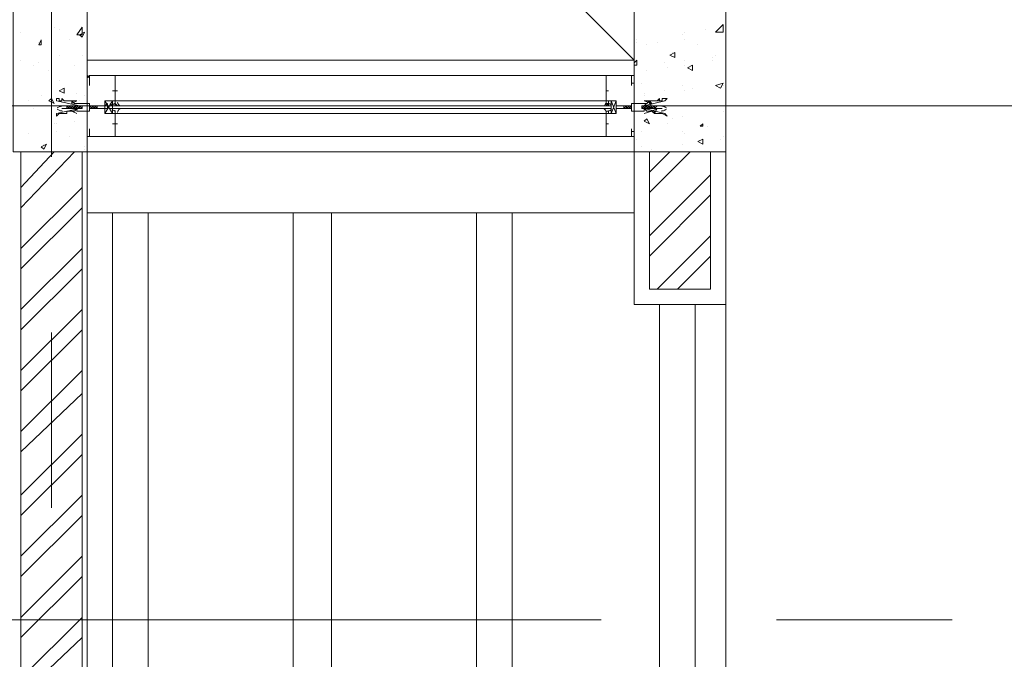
# Model space of a CAD drawing. Header units: millimetres. Extents: x 17 to 403, y 12 to 285.
# Tile 87 of 145: x 298 to 315, y 118 to 129. Entities that reach past the tile are written whole.
import ezdxf

# ---------------------------------------------------------------- set-up
doc = ezdxf.new("R2010")
doc.units = ezdxf.units.MM
doc.layers.add('LINE_000000', color=7, linetype='Continuous')

msp = doc.modelspace()

# ---------------------------------------------------------------- linework, layer by layer
at = {"layer": 'LINE_000000', "lineweight": 0}
for p, q in [((299.593, 149.648), (299.593, 113.242)), ((310.219, 145.754), (310.219, 128.27)), ((299, 143.849), (299, 126.323)), ((299.043, 128.482), (299.043, 128.482)), ((299.424, 128.355), (299.508, 128.482)), ((310.049, 128.397), (310.176, 128.524)), ((310.176, 128.397), (310.176, 128.524)), ((298.492, 128.397), (298.492, 128.397)), ((299.127, 128.439), (299.127, 128.439)), ((299.466, 128.355), (299.551, 128.397)), ((299.466, 128.355), (299.508, 128.312)), ((299.508, 128.312), (299.551, 128.397)), ((309.499, 128.355), (309.499, 128.355)), ((309.541, 128.397), (309.541, 128.397)), ((309.88, 128.439), (309.88, 128.439)), ((310.049, 128.397), (310.176, 128.397)), ((310.219, 128.355), (310.219, 128.355)), ((298.789, 128.185), (298.831, 128.27)), ((298.789, 128.228), (298.789, 128.228)), ((298.789, 128.185), (298.831, 128.185)), ((298.831, 128.185), (298.831, 128.27)), ((299.297, 128.27), (299.297, 128.27)), ((308.737, 128.27), (308.737, 128.27)), ((308.737, 128.228), (308.737, 128.228)), ((308.906, 128.185), (308.906, 128.185)), ((309.076, 128.228), (309.076, 128.228)), ((309.541, 128.27), (309.541, 128.27)), ((309.753, 128.185), (309.753, 128.185)), ((299.127, 128.016), (299.127, 128.016)), ((299.127, 128.016), (299.127, 128.016)), ((299.508, 128.016), (299.508, 128.016)), ((309.287, 128.016), (309.372, 128.058)), ((309.287, 128.016), (309.372, 127.974)), ((309.33, 128.058), (309.33, 128.058)), ((309.372, 127.974), (309.372, 128.058)), ((310.007, 127.974), (310.007, 127.974)), ((310.049, 128.016), (310.049, 128.016)), ((298.492, 127.931), (298.492, 127.931)), ((298.704, 127.847), (298.704, 127.847)), ((298.789, 127.889), (298.789, 127.889)), ((299.381, 127.847), (299.381, 127.847)), ((299.593, 127.931), (308.695, 127.931)), ((308.695, 127.889), (308.737, 127.931)), ((308.695, 127.847), (308.737, 127.847)), ((308.737, 127.847), (308.737, 127.931)), ((309.203, 127.889), (309.203, 127.889)), ((309.245, 127.804), (309.245, 127.804)), ((309.541, 127.931), (309.541, 127.931)), ((309.541, 127.847), (309.541, 127.847)), ((309.584, 127.804), (309.668, 127.847)), ((309.584, 127.804), (309.668, 127.762)), ((309.668, 127.762), (309.668, 127.847)), ((310.007, 127.931), (310.007, 127.931)), ((310.219, 127.931), (310.219, 127.931)), ((298.958, 127.762), (298.958, 127.762)), ((299.593, 127.677), (299.593, 127.677)), ((299.593, 127.635), (299.593, 127.635)), ((299.593, 127.635), (299.593, 127.635)), ((299.635, 127.677), (299.635, 127.677)), ((299.635, 127.635), (299.635, 127.635)), ((308.229, 127.677), (300.059, 127.677)), ((308.695, 127.635), (308.695, 127.635)), ((308.695, 127.635), (308.695, 127.635)), ((308.695, 127.635), (308.695, 127.635)), ((308.695, 127.635), (308.695, 127.635)), ((308.906, 127.762), (308.906, 127.762)), ((299.127, 127.593), (299.127, 127.593)), ((299.127, 127.423), (299.212, 127.466)), ((299.212, 127.381), (299.212, 127.466)), ((300.059, 127.466), (300.059, 127.423)), ((308.229, 127.466), (308.229, 127.423)), ((308.822, 127.55), (308.822, 127.55)), ((309.499, 127.508), (309.499, 127.508)), ((309.668, 127.466), (309.668, 127.466)), ((310.049, 127.508), (310.176, 127.55)), ((310.049, 127.508), (310.134, 127.466)), ((310.134, 127.466), (310.176, 127.55)), ((310.176, 127.508), (310.176, 127.508)), ((310.176, 127.508), (310.176, 127.508)), ((298.831, 127.339), (298.831, 127.339)), ((298.958, 127.254), (299, 127.296)), ((299.127, 127.423), (299.212, 127.381)), ((299.424, 127.381), (299.424, 127.381)), ((299.551, 127.339), (299.551, 127.339)), ((300.101, 127.423), (300.016, 127.423)), ((300.059, 127.423), (300.059, 127.423)), ((300.059, 127.423), (300.059, 127.423)), ((308.229, 127.423), (308.229, 127.423)), ((308.229, 127.423), (308.229, 127.423)), ((308.229, 127.423), (308.229, 127.423)), ((308.229, 127.423), (308.271, 127.423)), ((308.271, 127.423), (308.271, 127.423)), ((308.271, 127.423), (308.271, 127.423)), ((308.864, 127.381), (308.864, 127.381)), ((308.864, 127.339), (308.864, 127.339)), ((309.203, 127.423), (309.203, 127.423)), ((309.541, 127.423), (309.541, 127.423)), ((300.355, 127.169), (282.871, 127.169)), ((298.619, 127.254), (298.619, 127.254)), ((299.085, 127.169), (299.085, 127.169)), ((299.254, 127.169), (299.17, 127.169)), ((299.254, 127.169), (299.297, 127.127)), ((299.254, 127.169), (299.297, 127.127)), ((299.254, 127.169), (299.254, 127.127)), ((299.254, 127.169), (299.254, 127.169)), ((299.254, 127.169), (299.254, 127.169)), ((299.254, 127.169), (299.254, 127.169)), ((299.254, 127.169), (299.254, 127.169)), ((299.254, 127.169), (299.297, 127.169)), ((299.297, 127.169), (299.297, 127.169)), ((299.297, 127.169), (299.339, 127.127)), ((299.297, 127.169), (299.297, 127.127)), ((299.297, 127.169), (299.297, 127.169)), ((299.297, 127.169), (299.297, 127.169)), ((299.297, 127.169), (299.297, 127.169)), ((299.297, 127.169), (299.339, 127.169)), ((299.339, 127.169), (299.339, 127.127)), ((299.339, 127.169), (299.339, 127.127)), ((299.339, 127.169), (299.339, 127.169)), ((299.339, 127.169), (299.339, 127.169)), ((299.339, 127.169), (299.339, 127.169)), ((299.339, 127.169), (299.339, 127.169)), ((299.339, 127.169), (299.381, 127.169)), ((299.339, 127.169), (299.381, 127.127)), ((299.381, 127.169), (299.424, 127.127)), ((299.381, 127.169), (299.424, 127.127)), ((299.381, 127.169), (299.381, 127.169)), ((299.381, 127.169), (299.381, 127.169)), ((299.381, 127.169), (299.381, 127.169)), ((299.381, 127.169), (299.424, 127.169)), ((299.381, 127.169), (299.381, 127.169)), ((299.381, 127.169), (299.381, 127.127)), ((299.381, 127.169), (299.381, 127.169)), ((299.424, 127.169), (299.424, 127.127)), ((299.424, 127.169), (299.424, 127.169)), ((299.424, 127.169), (299.424, 127.169)), ((299.424, 127.169), (299.466, 127.127)), ((299.424, 127.169), (299.424, 127.169)), ((299.424, 127.169), (299.466, 127.169)), ((299.424, 127.169), (299.424, 127.169)), ((299.466, 127.254), (299.466, 127.254)), ((299.466, 127.169), (299.508, 127.169)), ((299.466, 127.169), (299.508, 127.127)), ((299.466, 127.169), (299.466, 127.127)), ((299.466, 127.169), (299.466, 127.169)), ((299.466, 127.169), (299.466, 127.169)), ((299.466, 127.169), (299.466, 127.169)), ((299.466, 127.169), (299.466, 127.169)), ((299.466, 127.169), (299.508, 127.169)), ((299.593, 127.169), (299.593, 127.169)), ((299.635, 127.169), (299.678, 127.127)), ((299.635, 127.169), (299.635, 127.169)), ((299.635, 127.169), (299.678, 127.169)), ((299.678, 127.169), (299.72, 127.127)), ((299.678, 127.169), (299.678, 127.127)), ((299.678, 127.169), (299.678, 127.169)), ((299.678, 127.169), (299.678, 127.169)), ((299.678, 127.169), (299.678, 127.169)), ((299.678, 127.169), (299.72, 127.127)), ((299.678, 127.169), (299.678, 127.169)), ((299.678, 127.169), (299.72, 127.169)), ((299.72, 127.169), (299.762, 127.127)), ((299.72, 127.169), (299.72, 127.127)), ((299.72, 127.169), (299.72, 127.169)), ((299.72, 127.169), (299.72, 127.169)), ((299.72, 127.169), (299.72, 127.169)), ((299.72, 127.169), (299.762, 127.169)), ((299.72, 127.169), (299.72, 127.169)), ((299.762, 127.169), (299.762, 127.127)), ((299.762, 127.169), (299.762, 127.169)), ((299.762, 127.169), (299.762, 127.169)), ((299.762, 127.169), (299.762, 127.127)), ((300.016, 127.254), (299.889, 127.042)), ((299.889, 127.254), (300.016, 127.042)), ((299.974, 127.212), (300.016, 127.169)), ((300.016, 127.212), (300.016, 127.212)), ((300.016, 127.169), (308.314, 127.169)), ((300.016, 127.169), (308.314, 127.169)), ((300.059, 127.254), (308.229, 127.254)), ((300.059, 127.212), (300.059, 127.212)), ((300.059, 127.212), (300.059, 127.212)), ((306.197, 127.169), (303.276, 127.169)), ((308.229, 127.212), (308.229, 127.212)), ((308.271, 127.212), (308.271, 127.212)), ((308.271, 127.212), (308.271, 127.212)), ((308.314, 127.254), (308.398, 127.042)), ((308.398, 127.254), (308.314, 127.042)), ((308.314, 127.212), (308.314, 127.169)), ((308.568, 127.169), (308.525, 127.127)), ((308.568, 127.169), (308.525, 127.169)), ((308.525, 127.169), (308.525, 127.127)), ((308.568, 127.169), (308.568, 127.127)), ((308.61, 127.169), (308.568, 127.127)), ((308.61, 127.169), (308.568, 127.127)), ((308.568, 127.169), (308.568, 127.169)), ((308.61, 127.169), (308.568, 127.169)), ((308.568, 127.169), (308.568, 127.169)), ((308.568, 127.169), (308.568, 127.169)), ((308.568, 127.169), (308.568, 127.169)), ((308.61, 127.169), (308.61, 127.127)), ((308.652, 127.169), (308.61, 127.127)), ((308.61, 127.169), (308.61, 127.169)), ((308.652, 127.169), (308.61, 127.169)), ((308.61, 127.169), (308.61, 127.169)), ((308.61, 127.169), (308.61, 127.169)), ((308.61, 127.169), (308.61, 127.169)), ((308.61, 127.169), (308.61, 127.169)), ((308.652, 127.169), (308.652, 127.127)), ((308.652, 127.169), (308.652, 127.169)), ((308.652, 127.169), (308.652, 127.169)), ((308.695, 127.169), (308.695, 127.169)), ((308.822, 127.169), (308.822, 127.169)), ((308.822, 127.169), (308.822, 127.127)), ((308.864, 127.169), (308.822, 127.127)), ((308.822, 127.169), (308.822, 127.169)), ((308.864, 127.169), (308.822, 127.169)), ((308.822, 127.169), (308.822, 127.169)), ((308.822, 127.169), (308.822, 127.169)), ((308.822, 127.169), (308.822, 127.169)), ((308.864, 127.169), (308.949, 127.254)), ((308.864, 127.169), (308.991, 127.127)), ((308.864, 127.169), (308.864, 127.127)), ((308.906, 127.169), (308.864, 127.127)), ((308.864, 127.169), (308.864, 127.169)), ((308.906, 127.169), (308.864, 127.169)), ((308.864, 127.169), (308.864, 127.127)), ((308.864, 127.169), (308.864, 127.169)), ((308.864, 127.169), (308.864, 127.169)), ((308.864, 127.169), (308.864, 127.169)), ((308.906, 127.169), (308.906, 127.127)), ((308.906, 127.169), (308.906, 127.169)), ((308.906, 127.169), (308.906, 127.169)), ((308.906, 127.169), (308.906, 127.169)), ((308.906, 127.169), (308.906, 127.169)), ((308.949, 127.169), (308.906, 127.127)), ((308.949, 127.169), (308.906, 127.127)), ((308.949, 127.169), (308.906, 127.169)), ((308.991, 127.127), (308.949, 127.254)), ((308.949, 127.169), (308.949, 127.127)), ((308.991, 127.169), (308.949, 127.127)), ((308.991, 127.169), (308.949, 127.169)), ((308.949, 127.169), (308.949, 127.169)), ((308.949, 127.169), (308.949, 127.169)), ((308.949, 127.169), (308.949, 127.169)), ((308.949, 127.169), (308.949, 127.169)), ((309.033, 127.169), (308.991, 127.127)), ((308.991, 127.169), (308.991, 127.127)), ((309.033, 127.169), (308.991, 127.127)), ((309.033, 127.169), (308.991, 127.169)), ((308.991, 127.169), (308.991, 127.169)), ((308.991, 127.169), (308.991, 127.169)), ((308.991, 127.169), (308.991, 127.169)), ((308.991, 127.169), (308.991, 127.169)), ((309.033, 127.169), (309.033, 127.169)), ((309.033, 127.169), (309.033, 127.127)), ((309.076, 127.169), (309.033, 127.127)), ((309.033, 127.169), (309.033, 127.169)), ((309.076, 127.169), (309.033, 127.169)), ((309.033, 127.169), (309.033, 127.169)), ((309.033, 127.169), (309.033, 127.169)), ((309.033, 127.169), (309.033, 127.169)), ((309.076, 127.169), (309.16, 127.169)), ((326.644, 127.169), (309.118, 127.169)), ((309.922, 127.169), (309.922, 127.169)), ((298.704, 127.127), (298.704, 127.127)), ((299.254, 127.127), (299.17, 127.127)), ((299.297, 127.127), (299.254, 127.127)), ((299.254, 127.127), (299.254, 127.127)), ((299.297, 127.127), (299.297, 127.127)), ((299.297, 127.127), (299.297, 127.127)), ((299.297, 127.127), (299.297, 127.127)), ((299.297, 127.127), (299.297, 127.127)), ((299.297, 127.127), (299.297, 127.127)), ((299.339, 127.127), (299.297, 127.127)), ((299.339, 127.127), (299.339, 127.127)), ((299.339, 127.127), (299.339, 127.127)), ((299.339, 127.127), (299.339, 127.127)), ((299.339, 127.127), (299.339, 127.127)), ((299.381, 127.127), (299.339, 127.127)), ((299.381, 127.127), (299.381, 127.127)), ((299.381, 127.127), (299.381, 127.127)), ((299.381, 127.127), (299.381, 127.127)), ((299.424, 127.127), (299.381, 127.127)), ((299.381, 127.127), (299.381, 127.127)), ((299.424, 127.127), (299.424, 127.127)), ((299.424, 127.127), (299.424, 127.127)), ((299.424, 127.127), (299.424, 127.127)), ((299.424, 127.127), (299.424, 127.127)), ((299.466, 127.127), (299.424, 127.127)), ((299.466, 127.127), (299.466, 127.127)), ((299.466, 127.127), (299.466, 127.127)), ((299.466, 127.127), (299.466, 127.127)), ((299.508, 127.127), (299.466, 127.127)), ((299.466, 127.127), (299.466, 127.127)), ((299.508, 127.127), (299.508, 127.127)), ((299.635, 127.127), (299.635, 127.127)), ((299.635, 127.127), (299.635, 127.127)), ((299.678, 127.127), (299.635, 127.127)), ((299.678, 127.127), (299.678, 127.127)), ((299.678, 127.127), (299.678, 127.127)), ((299.678, 127.127), (299.678, 127.127)), ((299.678, 127.127), (299.678, 127.127)), ((299.72, 127.127), (299.678, 127.127)), ((299.72, 127.127), (299.72, 127.127)), ((299.72, 127.127), (299.72, 127.127)), ((299.72, 127.127), (299.72, 127.127)), ((299.72, 127.127), (299.72, 127.127)), ((299.72, 127.127), (299.72, 127.127)), ((299.762, 127.127), (299.72, 127.127)), ((299.762, 127.127), (299.762, 127.127)), ((299.762, 127.127), (299.762, 127.127)), ((299.762, 127.127), (299.762, 127.127)), ((299.762, 127.127), (299.762, 127.127)), ((300.016, 127.127), (299.974, 127.127)), ((300.016, 127.127), (308.314, 127.127)), ((300.016, 127.127), (300.016, 127.127)), ((300.059, 127.127), (300.059, 127.127)), ((300.059, 127.127), (300.059, 127.127)), ((300.059, 127.042), (308.229, 127.042)), ((308.229, 127.127), (308.229, 127.127)), ((308.271, 127.127), (308.271, 127.127)), ((308.271, 127.127), (308.271, 127.127)), ((308.314, 127.127), (308.314, 127.127)), ((308.525, 127.127), (308.568, 127.127)), ((308.525, 127.127), (308.525, 127.127)), ((308.525, 127.127), (308.525, 127.127)), ((308.568, 127.127), (308.61, 127.127)), ((308.568, 127.127), (308.568, 127.127)), ((308.568, 127.127), (308.568, 127.127)), ((308.568, 127.127), (308.568, 127.127)), ((308.568, 127.127), (308.568, 127.127)), ((308.568, 127.127), (308.568, 127.127)), ((308.61, 127.127), (308.61, 127.127)), ((308.61, 127.127), (308.652, 127.127)), ((308.61, 127.127), (308.61, 127.127)), ((308.61, 127.127), (308.61, 127.127)), ((308.61, 127.127), (308.61, 127.127)), ((308.652, 127.127), (308.652, 127.127)), ((308.652, 127.127), (308.652, 127.127)), ((308.652, 127.127), (308.652, 127.127)), ((308.652, 127.127), (308.652, 127.127)), ((308.822, 127.127), (308.864, 127.127)), ((308.822, 127.127), (308.822, 127.127)), ((308.822, 127.127), (308.822, 127.127)), ((308.822, 127.127), (308.822, 127.127)), ((308.822, 127.127), (308.822, 127.127)), ((308.864, 127.127), (308.906, 127.127)), ((308.864, 127.127), (308.864, 127.127)), ((308.864, 127.127), (308.864, 127.127)), ((308.864, 127.127), (308.864, 127.127)), ((308.864, 127.127), (308.864, 127.127)), ((308.906, 127.127), (308.906, 127.127)), ((308.906, 127.127), (308.906, 127.127)), ((308.906, 127.127), (308.906, 127.127)), ((308.906, 127.127), (308.906, 127.127)), ((308.906, 127.127), (308.906, 127.127)), ((308.906, 127.127), (308.949, 127.127)), ((308.949, 127.127), (308.991, 127.127)), ((308.949, 127.127), (308.949, 127.127)), ((308.949, 127.127), (308.949, 127.127)), ((308.949, 127.127), (308.949, 127.127)), ((308.949, 127.127), (308.949, 127.127)), ((308.991, 127.085), (309.076, 127.127)), ((308.991, 127.127), (309.033, 127.127)), ((308.991, 127.127), (308.991, 127.127)), ((308.991, 127.127), (308.991, 127.127)), ((308.991, 127.127), (308.991, 127.127)), ((308.991, 127.127), (308.991, 127.127)), ((308.991, 127.085), (309.033, 127.042)), ((309.033, 127.042), (309.076, 127.127)), ((309.033, 127.127), (309.033, 127.127)), ((309.033, 127.127), (309.033, 127.127)), ((309.033, 127.127), (309.033, 127.127)), ((309.033, 127.127), (309.16, 127.127)), ((309.203, 127.042), (309.203, 127.042)), ((309.499, 127), (309.499, 127)), ((310.176, 127.085), (310.176, 127.085)), ((310.176, 127.085), (310.176, 127.085)), ((299.043, 126.873), (299.043, 126.873)), ((299.085, 126.873), (299.085, 126.873)), ((299.381, 126.915), (299.381, 126.915)), ((299.593, 126.873), (299.593, 126.915)), ((299.593, 126.873), (299.593, 126.873)), ((300.101, 126.873), (300.016, 126.873)), ((300.059, 126.831), (300.059, 126.915)), ((300.059, 126.873), (300.059, 126.873)), ((300.059, 126.873), (300.059, 126.873)), ((308.229, 126.831), (308.229, 126.915)), ((308.229, 126.873), (308.229, 126.873)), ((308.229, 126.873), (308.229, 126.873)), ((308.229, 126.873), (308.229, 126.873)), ((308.229, 126.873), (308.271, 126.873)), ((308.271, 126.873), (308.271, 126.873)), ((308.271, 126.873), (308.271, 126.873)), ((308.864, 126.915), (308.906, 126.958)), ((308.864, 126.915), (308.949, 126.873)), ((308.864, 126.915), (308.864, 126.915)), ((308.864, 126.915), (308.864, 126.915)), ((308.949, 126.873), (308.906, 126.958)), ((309.245, 126.873), (309.245, 126.873)), ((309.33, 126.958), (309.33, 126.958)), ((309.795, 126.831), (309.838, 126.873)), ((309.795, 126.831), (309.838, 126.831)), ((309.838, 126.831), (309.838, 126.873)), ((309.922, 126.831), (309.922, 126.831)), ((298.619, 126.704), (298.619, 126.704)), ((299.085, 126.746), (299.085, 126.746)), ((299.297, 126.661), (299.297, 126.661)), ((299.593, 126.661), (299.593, 126.661)), ((299.593, 126.661), (299.593, 126.661)), ((299.593, 126.661), (299.593, 126.661)), ((299.593, 126.661), (299.593, 126.661)), ((308.229, 126.661), (300.059, 126.661)), ((308.695, 126.661), (308.695, 126.661)), ((308.695, 126.661), (308.695, 126.661)), ((308.695, 126.661), (308.695, 126.661)), ((308.822, 126.746), (308.822, 126.746)), ((309.499, 126.746), (309.499, 126.746)), ((309.541, 126.704), (309.541, 126.704)), ((310.176, 126.661), (310.176, 126.661)), ((310.219, 126.661), (310.219, 126.661)), ((298.831, 126.492), (298.916, 126.534)), ((298.831, 126.492), (298.873, 126.45)), ((298.873, 126.45), (298.916, 126.534)), ((298.873, 126.534), (298.873, 126.534)), ((299.551, 126.492), (299.551, 126.492)), ((308.737, 126.619), (308.737, 126.619)), ((308.822, 126.492), (308.822, 126.492)), ((309.499, 126.534), (309.499, 126.534)), ((309.753, 126.577), (309.838, 126.619)), ((309.753, 126.577), (309.838, 126.534)), ((309.838, 126.534), (309.838, 126.619)), ((309.838, 126.577), (309.838, 126.577)), ((310.134, 126.619), (310.134, 126.619)), ((298.492, 125.815), (299.043, 126.407)), ((298.492, 125.476), (299.381, 126.407)), ((299.043, 126.407), (299.043, 126.407)), ((299.508, 126.407), (299.508, 126.407)), ((299.551, 126.45), (299.551, 126.45)), ((299.593, 126.407), (308.695, 126.407)), ((308.949, 126.069), (309.287, 126.407)), ((308.949, 125.73), (309.626, 126.407)), ((308.991, 126.45), (308.991, 126.45)), ((308.949, 125.01), (309.965, 126.026)), ((298.492, 124.799), (299.508, 125.815)), ((308.949, 124.672), (309.965, 125.688)), ((298.492, 124.46), (299.508, 125.476)), ((310.219, 125.349), (310.219, 122.428)), ((309.076, 124.121), (309.965, 125.01)), ((298.492, 123.783), (299.508, 124.799)), ((309.414, 124.121), (309.965, 124.672)), ((298.492, 123.444), (299.508, 124.46)), ((298.492, 122.767), (299.508, 123.783)), ((298.492, 122.428), (299.508, 123.444)), ((299, 123.402), (299, 120.481)), ((298.492, 121.751), (299.508, 122.767)), ((298.492, 121.412), (299.508, 122.386)), ((298.492, 120.692), (299.508, 121.708)), ((298.492, 120.354), (299.508, 121.37)), ((298.492, 119.676), (299.508, 120.692)), ((298.492, 119.338), (299.508, 120.354)), ((298.492, 118.66), (299.508, 119.676)), ((310.219, 119.507), (310.219, 101.981)), ((298.492, 118.322), (299.508, 119.338)), ((308.144, 118.618), (290.618, 118.618)), ((298.492, 117.644), (299.508, 118.66)), ((313.986, 118.618), (311.065, 118.618)), ((298.704, 117.56), (299.508, 118.322))]:
    msp.add_line(p, q, dxfattribs=at)
for points in [[(308.695, 127.931), (308.695, 137.033), (299.593, 137.033), (299.593, 127.931), (308.695, 127.931)], [(299.593, 137.033), (308.695, 127.931), (299.593, 127.931), (299.593, 137.033)], [(308.695, 126.407), (310.219, 126.407), (310.219, 132.461), (308.695, 132.461), (308.695, 126.407)], [(298.365, 126.407), (299.593, 126.407), (299.593, 129.413), (298.365, 129.413), (298.365, 126.407)], [(308.695, 127.635), (308.695, 127.677), (308.695, 127.635)], [(308.695, 127.677), (308.695, 127.635), (308.695, 127.677)], [(299.508, 127.169), (299.466, 127.169), (299.085, 127.254), (299.085, 127.296), (299.127, 127.296), (299.127, 127.254), (299.17, 127.254), (299.17, 127.296), (299.212, 127.254), (299.254, 127.254), (299.297, 127.254), (299.339, 127.254), (299.339, 127.212), (299.339, 127.254), (299.381, 127.212), (299.424, 127.212), (299.466, 127.212), (299.635, 127.212), (299.635, 127.085), (299.466, 127.085), (299.424, 127.085), (299.424, 127.127), (299.381, 127.085), (299.339, 127.085), (299.297, 127.085), (299.254, 127.085), (299.254, 127.042), (299.212, 127.042), (299.17, 127.042), (299.127, 127.042), (299.085, 127), (299.085, 127.042), (299.466, 127.127), (299.508, 127.127), (299.508, 127.169)], [(300.016, 127.423), (300.059, 127.423), (300.016, 127.423)], [(308.822, 127.169), (308.864, 127.169), (309.203, 127.254), (309.245, 127.296), (309.16, 127.296), (309.16, 127.254), (309.118, 127.254), (309.118, 127.296), (309.076, 127.254), (309.118, 127.254), (309.076, 127.254), (309.033, 127.254), (308.991, 127.254), (308.949, 127.254), (308.991, 127.212), (308.949, 127.212), (308.949, 127.254), (308.906, 127.212), (308.864, 127.212), (308.652, 127.212), (308.652, 127.085), (308.864, 127.085), (308.864, 127.127), (308.906, 127.085), (308.949, 127.085), (308.991, 127.085), (308.949, 127.085), (308.991, 127.085), (309.033, 127.085), (309.033, 127.042), (309.076, 127.042), (309.118, 127.042), (309.076, 127.042), (309.118, 127.042), (309.16, 127.042), (309.245, 127), (309.203, 127.042), (308.864, 127.127), (308.822, 127.127), (308.822, 127.169)], [(299.889, 127.254), (300.016, 127.254), (300.016, 127.042), (299.889, 127.042), (299.889, 127.254)], [(300.016, 127.212), (300.016, 127.169), (300.016, 127.212)], [(300.059, 127.212), (300.101, 127.169), (300.059, 127.212)], [(300.059, 127.212), (300.059, 127.169), (300.059, 127.212)], [(308.229, 127.212), (308.229, 127.169), (308.229, 127.212)], [(308.271, 127.212), (308.229, 127.169), (308.271, 127.212)], [(308.271, 127.212), (308.271, 127.169), (308.271, 127.212)], [(308.398, 127.254), (308.314, 127.254), (308.314, 127.042), (308.398, 127.042), (308.398, 127.254)], [(299.339, 127.085), (299.424, 127.042), (299.339, 127.085)], [(300.059, 127.127), (300.101, 127.127), (300.059, 127.127)], [(308.271, 127.127), (308.229, 127.127), (308.271, 127.127)], [(308.991, 127.085), (308.864, 127.042), (308.991, 127.085)], [(300.016, 126.873), (300.059, 126.873), (300.016, 126.873)], [(299.635, 126.661), (299.593, 126.661), (299.635, 126.661)], [(299.635, 126.661), (299.593, 126.661), (299.635, 126.661)], [(298.492, 117.56), (299.508, 117.56), (299.508, 126.407), (298.492, 126.407), (298.492, 117.56)], [(308.949, 124.121), (309.965, 124.121), (309.965, 126.407), (308.949, 126.407), (308.949, 124.121)], [(260.138, 78.317), (260.138, 94.022), (263.144, 94.022), (263.144, 114.766), (278.638, 114.766), (278.638, 113.242), (279.866, 113.242), (279.866, 114.766), (298.365, 114.766), (298.365, 113.242), (299.593, 113.242), (299.593, 125.391), (308.695, 125.391), (308.695, 123.867), (309.711, 123.867), (309.711, 78.317), (260.138, 78.317)]]:
    msp.add_lwpolyline(points, close=True, dxfattribs=at)
for points in [[(299.508, 128.482), (299.508, 128.355), (299.424, 128.355)], [(299.635, 127.635), (299.635, 127.677), (299.593, 127.635)], [(299.635, 127.635), (299.593, 127.677), (299.593, 127.635)], [(300.059, 126.661), (299.635, 126.661), (300.059, 126.661), (300.059, 127.042), (300.059, 127.085), (300.059, 127.042), (299.889, 127.042), (299.889, 127.169), (299.889, 127.254), (300.059, 127.254), (300.059, 127.212), (300.059, 127.254), (300.059, 127.677), (299.635, 127.677), (299.635, 127.55), (299.635, 127.508), (299.635, 127.55), (299.635, 127.677), (300.059, 127.677), (300.059, 127.466)], [(308.229, 126.661), (308.695, 126.661), (308.229, 126.661), (308.229, 127.042), (308.229, 127.085), (308.271, 127.085), (308.271, 127.042), (308.398, 127.042), (308.398, 127.169), (308.398, 127.254), (308.271, 127.254), (308.271, 127.212), (308.229, 127.212), (308.229, 127.254), (308.229, 127.677), (308.695, 127.677), (308.695, 127.55), (308.652, 127.55), (308.652, 127.508), (308.652, 127.55), (308.652, 127.677), (308.229, 127.677), (308.229, 127.466)], [(298.958, 127.254), (299.043, 127.212), (299, 127.296)], [(300.059, 127.423), (300.059, 127.254), (299.889, 127.254), (299.889, 127.042), (300.059, 127.042), (300.059, 126.915)], [(308.229, 127.423), (308.229, 127.254), (308.398, 127.254), (308.398, 127.042), (308.229, 127.042), (308.229, 126.915)], [(299.185, 127.169), (299.173, 127.168), (299.161, 127.166), (299.149, 127.163), (299.138, 127.16), (299.127, 127.155), (299.117, 127.149), (299.106, 127.143), (299.097, 127.136)], [(299.339, 127.254), (299.424, 127.254), (299.339, 127.212)], [(299.762, 127.127), (299.889, 127.127), (299.932, 127.127), (299.932, 127.169), (299.889, 127.169), (299.932, 127.169), (299.932, 127.212), (299.889, 127.169), (299.762, 127.169)], [(300.064, 127.21), (300.056, 127.209), (300.049, 127.207), (300.042, 127.205), (300.035, 127.202), (300.028, 127.198), (300.022, 127.194), (300.016, 127.19), (300.01, 127.185)], [(300.016, 127.127), (308.314, 127.127), (308.314, 127.169), (300.016, 127.169)], [(300.101, 127.234), (300.102, 127.223), (300.104, 127.213), (300.108, 127.203), (300.114, 127.194), (300.122, 127.186), (300.13, 127.18), (300.14, 127.174), (300.15, 127.171)], [(308.18, 127.171), (308.19, 127.174), (308.2, 127.18), (308.208, 127.186), (308.216, 127.194), (308.221, 127.203), (308.226, 127.213), (308.228, 127.223), (308.229, 127.234)], [(308.32, 127.185), (308.314, 127.19), (308.308, 127.194), (308.302, 127.198), (308.295, 127.202), (308.288, 127.205), (308.281, 127.207), (308.274, 127.209), (308.266, 127.21)], [(308.525, 127.127), (308.398, 127.127), (308.398, 127.169), (308.398, 127.212), (308.398, 127.169), (308.525, 127.169)], [(308.991, 127.254), (308.864, 127.254), (308.991, 127.212)], [(309.233, 127.136), (309.224, 127.143), (309.213, 127.149), (309.203, 127.155), (309.192, 127.16), (309.181, 127.163), (309.169, 127.166), (309.157, 127.168), (309.145, 127.169)], [(299.097, 127.118), (299.106, 127.111), (299.117, 127.105), (299.127, 127.099), (299.138, 127.094), (299.149, 127.091), (299.161, 127.088), (299.173, 127.086), (299.185, 127.085)], [(300.01, 127.111), (300.016, 127.106), (300.022, 127.102), (300.028, 127.098), (300.035, 127.095), (300.042, 127.092), (300.049, 127.089), (300.056, 127.087), (300.064, 127.086)], [(300.15, 127.125), (300.14, 127.122), (300.13, 127.117), (300.122, 127.11), (300.114, 127.102), (300.108, 127.093), (300.104, 127.084), (300.102, 127.073), (300.101, 127.062)], [(308.229, 127.062), (308.228, 127.073), (308.226, 127.084), (308.221, 127.093), (308.216, 127.102), (308.208, 127.11), (308.2, 127.117), (308.19, 127.122), (308.18, 127.125)], [(308.266, 127.086), (308.274, 127.087), (308.281, 127.089), (308.288, 127.092), (308.295, 127.095), (308.302, 127.098), (308.308, 127.102), (308.314, 127.106), (308.32, 127.111)], [(309.145, 127.085), (309.157, 127.086), (309.169, 127.088), (309.181, 127.091), (309.192, 127.094), (309.203, 127.099), (309.213, 127.105), (309.224, 127.111), (309.233, 127.118)], [(300.059, 126.873), (300.059, 126.661), (299.635, 126.661), (299.635, 126.746), (299.635, 126.788), (299.635, 126.746), (299.635, 126.661), (299.635, 126.704), (299.635, 126.661), (299.635, 126.704)], [(308.229, 126.873), (308.229, 126.661), (308.652, 126.661), (308.652, 126.746), (308.652, 126.788), (308.652, 126.746), (308.695, 126.746), (308.695, 126.661), (308.695, 126.704), (308.695, 126.661), (308.695, 126.704)], [(310.219, 126.407), (310.219, 123.867), (308.695, 123.867), (308.695, 126.407)], [(300.016, 78.317), (300.016, 81.365), (300.016, 84.413), (300.016, 87.461), (300.016, 90.466), (300.016, 93.514), (300.016, 96.562), (300.016, 99.568), (300.016, 102.616), (300.016, 105.664), (300.016, 108.712), (300.016, 111.718), (300.016, 114.766), (300.016, 117.814), (300.016, 120.819), (300.016, 123.867), (300.016, 125.391)], [(300.609, 78.317), (300.609, 81.365), (300.609, 84.413), (300.609, 87.461), (300.609, 90.466), (300.609, 93.514), (300.609, 96.562), (300.609, 99.568), (300.609, 102.616), (300.609, 105.664), (300.609, 108.712), (300.609, 111.718), (300.609, 114.766), (300.609, 117.814), (300.609, 120.819), (300.609, 123.867), (300.609, 125.391)], [(300.609, 78.317), (300.609, 81.365), (300.609, 84.413), (300.609, 87.461), (300.609, 90.466), (300.609, 93.514), (300.609, 96.562), (300.609, 99.568), (300.609, 102.616), (300.609, 105.664), (300.609, 108.712), (300.609, 111.718), (300.609, 114.766), (300.609, 117.814), (300.609, 120.819), (300.609, 123.867), (300.609, 125.391)], [(300.609, 78.317), (300.609, 81.365), (300.609, 84.413), (300.609, 87.461), (300.609, 90.466), (300.609, 93.514), (300.609, 96.562), (300.609, 99.568), (300.609, 102.616), (300.609, 105.664), (300.609, 108.712), (300.609, 111.718), (300.609, 114.766), (300.609, 117.814), (300.609, 120.819), (300.609, 123.867), (300.609, 125.391)], [(303.022, 78.317), (303.022, 81.365), (303.022, 84.413), (303.022, 87.461), (303.022, 90.466), (303.022, 93.514), (303.022, 96.562), (303.022, 99.568), (303.022, 102.616), (303.022, 105.664), (303.022, 108.712), (303.022, 111.718), (303.022, 114.766), (303.022, 117.814), (303.022, 120.819), (303.022, 123.867), (303.022, 125.391)], [(303.657, 78.317), (303.657, 81.365), (303.657, 84.413), (303.657, 87.461), (303.657, 90.466), (303.657, 93.514), (303.657, 96.562), (303.657, 99.568), (303.657, 102.616), (303.657, 105.664), (303.657, 108.712), (303.657, 111.718), (303.657, 114.766), (303.657, 117.814), (303.657, 120.819), (303.657, 123.867), (303.657, 125.391)], [(303.657, 78.317), (303.657, 81.365), (303.657, 84.413), (303.657, 87.461), (303.657, 90.466), (303.657, 93.514), (303.657, 96.562), (303.657, 99.568), (303.657, 102.616), (303.657, 105.664), (303.657, 108.712), (303.657, 111.718), (303.657, 114.766), (303.657, 117.814), (303.657, 120.819), (303.657, 123.867), (303.657, 125.391)], [(303.657, 78.317), (303.657, 81.365), (303.657, 84.413), (303.657, 87.461), (303.657, 90.466), (303.657, 93.514), (303.657, 96.562), (303.657, 99.568), (303.657, 102.616), (303.657, 105.664), (303.657, 108.712), (303.657, 111.718), (303.657, 114.766), (303.657, 117.814), (303.657, 120.819), (303.657, 123.867), (303.657, 125.391)], [(306.07, 78.317), (306.07, 81.365), (306.07, 84.413), (306.07, 87.461), (306.07, 90.466), (306.07, 93.514), (306.07, 96.562), (306.07, 99.568), (306.07, 102.616), (306.07, 105.664), (306.07, 108.712), (306.07, 111.718), (306.07, 114.766), (306.07, 117.814), (306.07, 120.819), (306.07, 123.867), (306.07, 125.391)], [(306.663, 78.317), (306.663, 81.365), (306.663, 84.413), (306.663, 87.461), (306.663, 90.466), (306.663, 93.514), (306.663, 96.562), (306.663, 99.568), (306.663, 102.616), (306.663, 105.664), (306.663, 108.712), (306.663, 111.718), (306.663, 114.766), (306.663, 117.814), (306.663, 120.819), (306.663, 123.867), (306.663, 125.391)], [(306.663, 78.317), (306.663, 81.365), (306.663, 84.413), (306.663, 87.461), (306.663, 90.466), (306.663, 93.514), (306.663, 96.562), (306.663, 99.568), (306.663, 102.616), (306.663, 105.664), (306.663, 108.712), (306.663, 111.718), (306.663, 114.766), (306.663, 117.814), (306.663, 120.819), (306.663, 123.867), (306.663, 125.391)], [(306.663, 78.317), (306.663, 81.365), (306.663, 84.413), (306.663, 87.461), (306.663, 90.466), (306.663, 93.514), (306.663, 96.562), (306.663, 99.568), (306.663, 102.616), (306.663, 105.664), (306.663, 108.712), (306.663, 111.718), (306.663, 114.766), (306.663, 117.814), (306.663, 120.819), (306.663, 123.867), (306.663, 125.391)], [(240.877, 78.317), (240.877, 76.327), (309.711, 76.327), (309.711, 123.867), (310.219, 123.867), (310.219, 75.819), (239.395, 75.819), (239.395, 78.317)], [(309.118, 78.317), (309.118, 81.365), (309.118, 84.413), (309.118, 87.461), (309.118, 90.466), (309.118, 93.514), (309.118, 96.562), (309.118, 99.568), (309.118, 102.616), (309.118, 105.664), (309.118, 108.712), (309.118, 111.718), (309.118, 114.766), (309.118, 117.814), (309.118, 120.819), (309.118, 123.867)]]:
    msp.add_lwpolyline(points, dxfattribs=at)

doc.saveas('drawing.dxf')
